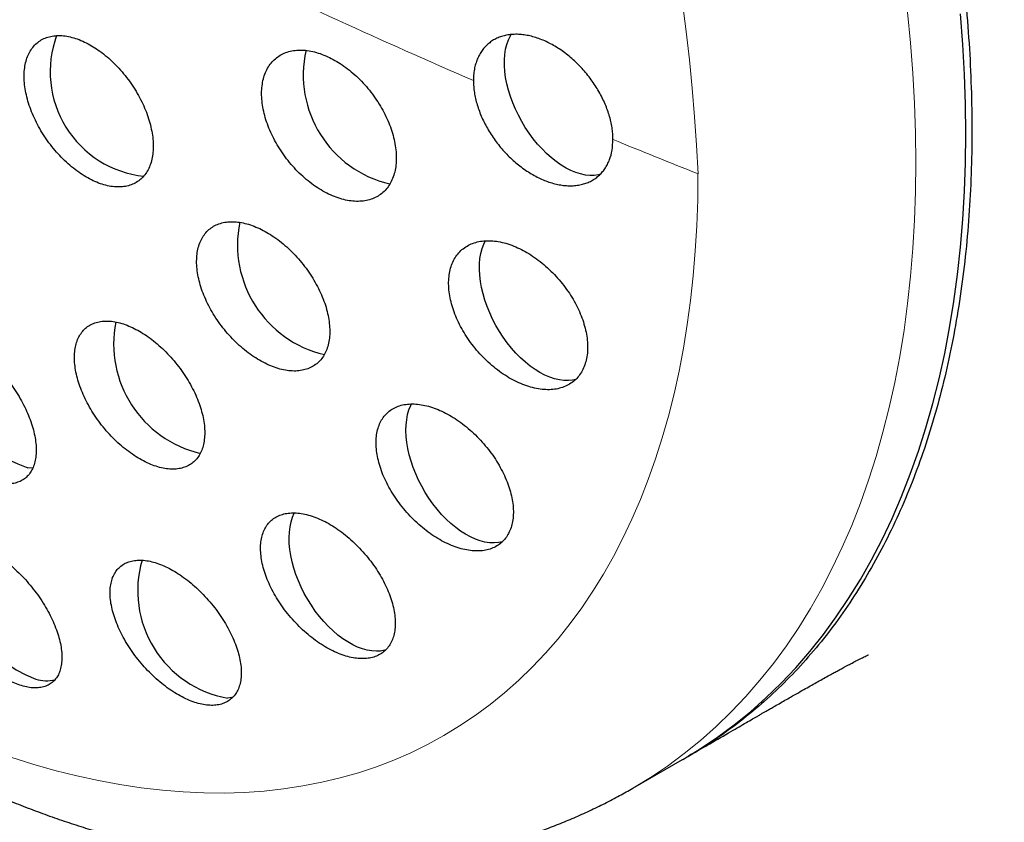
# Model space of a CAD drawing. Header units: millimetres. Extents: x 8 to 811, y 12 to 917.
# Tile 23 of 74: x 754 to 766, y 316 to 325. Entities that reach past the tile are written whole.
import ezdxf

# ---------------------------------------------------------------- set-up
doc = ezdxf.new("R2010")
doc.units = ezdxf.units.MM

msp = doc.modelspace()

# ---------------------------------------------------------------- linework, layer by layer
at = {"color": 7, "linetype": 'Continuous', "lineweight": 30}
for p, q in [((762.272, 316.648), (762.321, 316.677)), ((761.617, 316.27), (762.201, 316.607))]:
    msp.add_line(p, q, dxfattribs=at)
at = {"color": 252, "linetype": 'Continuous', "lineweight": 0, "flags": 128}
for points in [[(764.834, 325.357), (764.869, 324.997), (764.896, 324.641), (764.916, 324.288), (764.927, 323.94), (764.931, 323.596), (764.927, 323.256), (764.916, 322.921), (764.896, 322.591), (764.869, 322.266), (764.834, 321.946), (764.792, 321.632), (764.742, 321.324), (764.684, 321.022), (764.619, 320.726), (764.546, 320.437), (764.465, 320.154), (764.377, 319.878), (764.282, 319.609), (764.18, 319.348), (764.07, 319.093), (763.953, 318.847), (763.829, 318.608), (763.698, 318.376), (763.56, 318.153), (763.415, 317.938), (763.264, 317.732), (763.106, 317.534), (762.941, 317.345), (762.77, 317.164), (762.593, 316.992), (762.41, 316.829), (762.22, 316.676), (762.025, 316.531), (761.824, 316.396), (761.617, 316.271), (761.617, 316.27)], [(762.381, 323.462), (762.378, 323.157), (762.367, 322.856), (762.35, 322.56), (762.326, 322.268), (762.294, 321.981), (762.256, 321.7), (762.211, 321.423), (762.159, 321.152), (762.101, 320.886), (762.035, 320.627), (761.963, 320.373), (761.884, 320.125), (761.799, 319.884), (761.707, 319.649), (761.608, 319.421), (761.503, 319.199), (761.392, 318.985), (761.274, 318.777), (761.151, 318.577), (761.021, 318.384), (760.885, 318.199), (760.743, 318.021), (760.595, 317.851), (760.442, 317.689), (760.283, 317.535), (760.118, 317.389), (759.948, 317.251), (759.773, 317.121), (759.592, 317), (759.407, 316.887), (759.217, 316.783), (759.021, 316.687), (758.821, 316.6), (758.617, 316.522), (758.408, 316.452), (758.195, 316.391), (757.978, 316.34), (757.757, 316.297), (757.532, 316.263), (757.304, 316.238), (757.072, 316.221), (756.837, 316.214), (756.598, 316.216), (756.357, 316.227), (756.113, 316.247), (755.866, 316.276), (755.616, 316.313), (755.364, 316.36), (755.111, 316.416), (754.855, 316.48), (754.597, 316.553), (754.338, 316.635)]]:
    msp.add_lwpolyline(points, dxfattribs=at)
at = {"color": 7, "linetype": 'Continuous', "lineweight": 30, "flags": 128}
for points in [[(762.201, 316.607), (762.202, 316.608), (762.408, 316.733), (762.609, 316.869), (762.805, 317.013), (762.994, 317.167), (763.177, 317.329), (763.355, 317.501), (763.526, 317.682), (763.69, 317.871), (763.848, 318.069), (764, 318.276), (764.144, 318.491), (764.282, 318.714), (764.413, 318.945), (764.537, 319.184), (764.654, 319.43), (764.764, 319.685), (764.866, 319.946), (764.962, 320.215), (765.049, 320.491), (765.13, 320.774), (765.203, 321.064), (765.268, 321.359), (765.326, 321.661), (765.376, 321.97), (765.419, 322.284), (765.453, 322.603), (765.48, 322.928), (765.5, 323.258), (765.511, 323.593), (765.515, 323.933), (765.511, 324.277), (765.5, 324.626), (765.48, 324.978), (765.453, 325.334)], [(761.235, 323.454), (761.217, 323.451), (761.168, 323.444), (761.117, 323.444), (761.063, 323.449), (761.008, 323.461), (760.952, 323.479), (760.895, 323.502), (760.837, 323.531), (760.78, 323.566), (760.722, 323.606), (760.665, 323.651), (760.61, 323.7), (760.556, 323.754), (760.503, 323.812), (760.453, 323.874), (760.405, 323.939), (760.36, 324.006), (760.318, 324.076), (760.279, 324.148), (760.244, 324.221), (760.213, 324.295), (760.186, 324.369), (760.163, 324.444), (760.144, 324.518), (760.13, 324.59), (760.121, 324.661), (760.116, 324.73), (760.116, 324.797), (760.121, 324.861), (760.13, 324.921), (760.144, 324.978), (760.163, 325.03), (760.186, 325.078), (760.196, 325.096)], [(760.949, 321.055), (760.914, 321.047), (760.864, 321.042), (760.812, 321.043), (760.759, 321.05), (760.703, 321.063), (760.647, 321.082), (760.59, 321.106), (760.532, 321.137), (760.474, 321.172), (760.417, 321.213), (760.361, 321.259), (760.305, 321.31), (760.251, 321.365), (760.199, 321.423), (760.149, 321.486), (760.102, 321.551), (760.058, 321.619), (760.016, 321.689), (759.978, 321.761), (759.944, 321.835), (759.914, 321.909), (759.887, 321.983), (759.866, 322.058), (759.848, 322.131), (759.835, 322.204), (759.827, 322.275), (759.823, 322.343), (759.824, 322.409), (759.829, 322.472), (759.84, 322.532), (759.855, 322.587), (759.874, 322.639), (759.895, 322.682)], [(760.096, 319.157), (760.092, 319.156), (760.045, 319.146), (759.994, 319.142), (759.942, 319.144), (759.888, 319.153), (759.832, 319.167), (759.776, 319.187), (759.718, 319.213), (759.661, 319.244), (759.603, 319.281), (759.546, 319.323), (759.49, 319.37), (759.435, 319.421), (759.381, 319.477), (759.329, 319.537), (759.28, 319.6), (759.233, 319.666), (759.189, 319.734), (759.149, 319.805), (759.112, 319.877), (759.078, 319.951), (759.049, 320.025), (759.023, 320.1), (759.002, 320.174), (758.986, 320.247), (758.974, 320.319), (758.966, 320.39), (758.963, 320.458), (758.965, 320.523), (758.972, 320.585), (758.983, 320.644), (758.999, 320.699), (759.019, 320.75), (759.029, 320.77)], [(754.597, 320.016), (754.592, 320.016), (754.538, 320.022)], [(758.725, 317.888), (758.716, 317.886), (758.667, 317.877), (758.617, 317.874), (758.564, 317.878), (758.51, 317.887), (758.454, 317.902), (758.397, 317.924), (758.34, 317.951), (758.282, 317.983), (758.224, 318.021), (758.167, 318.064), (758.111, 318.112), (758.056, 318.165), (758.003, 318.221), (757.952, 318.281), (757.903, 318.345), (757.857, 318.412), (757.814, 318.481), (757.774, 318.552), (757.738, 318.625), (757.705, 318.698), (757.676, 318.773), (757.652, 318.847), (757.632, 318.921), (757.616, 318.994), (757.605, 319.066), (757.598, 319.136), (757.597, 319.204), (757.599, 319.268), (757.607, 319.33), (757.619, 319.388), (757.636, 319.442), (757.657, 319.492), (757.659, 319.495)], [(756.941, 317.337), (756.925, 317.333), (756.876, 317.326)]]:
    msp.add_lwpolyline(points, dxfattribs=at)
at = {"color": 252, "linetype": 'Continuous', "lineweight": 0}
for centre, radius, start, end in [((740.344, 322.464), 22.06, 2.5916, 57.4084), ((794.868, 405.516), 88.248, 244.29892, 246.55254), ((797.524, 411.705), 94.983, 247.63771, 248.28538)]:
    msp.add_arc(centre, radius, start, end, dxfattribs=at)
at = {"color": 7, "linetype": 'Continuous', "lineweight": 30}
for centre, radius, start, end in [((756.031, 324.657), 1.231, 159.8287, 263.6063), ((759.073, 324.621), 1.311, 167.2908, 256.9068), ((758.313, 322.632), 1.321, 168.5027, 256.7105), ((756.861, 321.473), 1.318, 168.831, 256.7361), ((754.967, 321.321), 1.368, 170.3888, 251.7592), ((755.108, 318.81), 1.35, 165.6409, 249.2857), ((757.102, 318.583), 1.278, 163.7457, 259.792), ((754.759, 317.985), 0.456, 253.6536, 282.4336)]:
    msp.add_arc(centre, radius, start, end, dxfattribs=at)
for points, knots in [([(779.399, 319.686), (779.399, 319.724), (779.399, 319.794), (779.399, 319.892), (779.399, 319.976), (779.398, 320.047), (779.398, 320.105), (779.397, 320.15), (779.397, 320.187), (779.397, 320.235), (779.396, 320.301), (779.395, 320.387), (779.393, 320.49), (779.391, 320.605), (779.389, 320.733), (779.386, 320.866), (779.383, 321.007), (779.379, 321.156), (779.374, 321.305), (779.37, 321.448), (779.365, 321.575), (779.361, 321.683), (779.357, 321.774), (779.354, 321.859), (779.349, 321.956), (779.344, 322.07), (779.337, 322.203), (779.33, 322.34), (779.323, 322.475), (779.315, 322.603), (779.308, 322.721), (779.3, 322.836), (779.293, 322.955), (779.284, 323.077), (779.275, 323.199), (779.266, 323.317), (779.257, 323.43), (779.249, 323.534), (779.241, 323.631), (779.233, 323.726), (779.224, 323.827), (779.214, 323.934), (779.204, 324.039), (779.194, 324.137), (779.185, 324.233), (779.175, 324.333), (779.162, 324.45), (779.149, 324.577), (779.135, 324.703), (779.122, 324.816), (779.109, 324.921), (779.097, 325.022), (779.086, 325.114), (779.075, 325.203), (779.063, 325.295), (779.05, 325.393), (779.037, 325.491), (779.023, 325.588), (779.01, 325.687), (778.997, 325.776), (778.986, 325.851), (778.976, 325.92), (778.965, 325.995), (778.953, 326.071), (778.942, 326.142), (778.931, 326.212), (778.914, 326.32), (778.891, 326.464), (778.86, 326.643), (778.83, 326.817), (778.799, 326.99), (778.774, 327.125), (778.755, 327.224), (778.743, 327.287), (778.732, 327.347), (778.72, 327.406), (778.708, 327.467), (778.695, 327.535), (778.681, 327.604), (778.668, 327.669), (778.655, 327.727), (778.643, 327.787), (778.63, 327.849), (778.617, 327.908), (778.607, 327.957), (778.598, 327.996), (778.591, 328.031), (778.582, 328.07), (778.571, 328.12), (778.559, 328.175), (778.546, 328.233), (778.534, 328.289), (778.52, 328.346), (778.507, 328.406), (778.492, 328.47), (778.476, 328.538), (778.46, 328.603), (778.446, 328.664), (778.433, 328.717), (778.419, 328.773), (778.403, 328.837), (778.387, 328.904), (778.371, 328.966), (778.357, 329.024), (778.34, 329.088), (778.323, 329.154), (778.307, 329.217), (778.292, 329.273), (778.278, 329.326), (778.264, 329.38), (778.249, 329.436), (778.233, 329.493), (778.218, 329.548), (778.203, 329.603), (778.187, 329.661), (778.17, 329.722), (778.152, 329.786), (778.135, 329.844), (778.12, 329.895), (778.108, 329.939), (778.096, 329.98), (778.082, 330.026), (778.067, 330.08), (778.048, 330.141), (778.03, 330.201), (778.015, 330.253), (778, 330.3), (777.985, 330.351), (777.968, 330.407), (777.951, 330.46), (777.937, 330.505), (777.922, 330.553), (777.903, 330.615), (777.877, 330.695), (777.848, 330.783), (777.821, 330.868), (777.796, 330.943), (777.776, 331.002), (777.758, 331.055), (777.741, 331.108), (777.722, 331.164), (777.704, 331.215), (777.69, 331.256), (777.678, 331.29), (777.667, 331.323), (777.655, 331.358), (777.64, 331.399), (777.623, 331.449), (777.603, 331.505), (777.584, 331.558), (777.568, 331.604), (777.553, 331.643), (777.539, 331.682), (777.521, 331.733), (777.497, 331.798), (777.47, 331.87), (777.446, 331.935), (777.426, 331.989), (777.405, 332.044), (777.381, 332.108), (777.354, 332.178), (777.327, 332.247), (777.304, 332.306), (777.283, 332.359), (777.261, 332.414), (777.238, 332.473), (777.212, 332.538), (777.183, 332.609), (777.155, 332.677), (777.129, 332.741), (777.105, 332.799), (777.079, 332.863), (777.048, 332.937), (777.014, 333.016), (776.982, 333.092), (776.953, 333.16), (776.926, 333.223), (776.897, 333.287), (776.866, 333.359), (776.832, 333.436), (776.798, 333.512), (776.767, 333.581), (776.738, 333.644), (776.709, 333.708), (776.676, 333.781), (776.635, 333.868), (776.591, 333.963), (776.546, 334.058), (776.504, 334.145), (776.466, 334.224), (776.43, 334.298), (776.392, 334.377), (776.347, 334.467), (776.298, 334.565), (776.25, 334.662), (776.205, 334.749), (776.166, 334.827), (776.127, 334.9), (776.089, 334.974), (776.047, 335.054), (776, 335.143), (775.948, 335.241), (775.896, 335.337), (775.848, 335.424), (775.804, 335.505), (775.762, 335.582), (775.717, 335.662), (775.668, 335.749), (775.611, 335.848), (775.549, 335.957), (775.483, 336.07), (775.422, 336.175), (775.367, 336.268), (775.316, 336.353), (775.265, 336.437), (775.215, 336.52), (775.162, 336.606), (775.041, 336.802), (774.86, 337.086), (774.612, 337.462), (774.359, 337.831), (774.097, 338.199), (773.83, 338.56), (773.562, 338.91), (773.275, 339.271), (773.012, 339.59), (772.79, 339.851), (772.614, 340.052), (772.441, 340.246), (772.264, 340.441), (772.083, 340.635), (771.913, 340.814), (771.753, 340.978), (771.607, 341.126), (771.461, 341.272), (771.31, 341.419), (771.153, 341.57), (770.94, 341.77), (770.673, 342.016), (770.348, 342.302), (770.018, 342.583), (769.69, 342.851), (769.386, 343.09), (769.106, 343.303), (768.845, 343.495), (768.581, 343.684), (768.317, 343.867), (768.076, 344.029), (767.852, 344.175), (767.646, 344.306), (767.432, 344.439), (767.217, 344.569), (767.007, 344.693), (766.803, 344.809), (766.625, 344.908), (766.468, 344.995), (766.33, 345.069), (766.192, 345.141), (766.056, 345.212), (765.915, 345.283), (765.766, 345.357), (765.609, 345.434), (765.425, 345.522), (765.225, 345.615), (765.01, 345.711), (764.804, 345.801), (764.6, 345.888), (764.421, 345.961), (764.267, 346.022), (764.135, 346.074), (763.997, 346.127), (763.862, 346.177), (763.735, 346.224), (763.616, 346.267), (763.5, 346.308), (763.385, 346.348), (763.27, 346.387), (763.15, 346.426), (763.021, 346.468), (762.881, 346.513), (762.741, 346.556), (762.607, 346.596), (762.477, 346.634), (762.349, 346.671), (762.219, 346.707), (762.082, 346.744), (761.938, 346.782), (761.792, 346.819), (761.659, 346.851), (761.536, 346.881), (761.42, 346.908), (761.303, 346.934), (761.175, 346.962), (761.039, 346.991), (760.904, 347.019), (760.783, 347.042), (760.673, 347.063), (760.567, 347.083), (760.454, 347.103), (760.337, 347.123), (760.217, 347.143), (760.107, 347.161), (760.007, 347.176), (759.914, 347.19), (759.824, 347.203), (759.726, 347.217), (759.613, 347.232), (759.491, 347.248), (759.373, 347.262), (759.267, 347.274), (759.167, 347.285), (759.068, 347.295), (758.965, 347.306), (758.861, 347.315), (758.759, 347.324), (758.667, 347.332), (758.583, 347.339), (758.501, 347.345), (758.415, 347.351), (758.32, 347.357), (758.224, 347.363), (758.131, 347.368), (758.047, 347.372), (757.972, 347.376), (757.901, 347.379), (757.827, 347.382), (757.748, 347.384), (757.662, 347.387), (757.579, 347.389), (757.504, 347.391), (757.439, 347.392), (757.376, 347.393), (757.308, 347.394), (757.228, 347.395), (757.139, 347.395), (757.047, 347.395), (756.96, 347.395), (756.883, 347.394), (756.809, 347.393), (756.729, 347.392), (756.638, 347.39), (756.542, 347.387), (756.456, 347.385), (756.386, 347.382), (756.328, 347.38), (756.27, 347.378), (756.206, 347.375), (756.134, 347.371), (756.056, 347.367), (755.982, 347.363), (755.915, 347.359), (755.855, 347.356), (755.798, 347.352), (755.738, 347.348), (755.663, 347.343), (755.577, 347.336), (755.49, 347.329), (755.414, 347.323), (755.347, 347.317), (755.281, 347.311), (755.207, 347.304), (755.124, 347.296), (755.04, 347.287), (754.967, 347.279), (754.904, 347.273), (754.843, 347.266), (754.776, 347.258), (754.704, 347.249), (754.629, 347.24), (754.558, 347.231), (754.495, 347.223), (754.441, 347.216), (754.39, 347.209), (754.334, 347.201), (754.268, 347.192), (754.199, 347.181), (754.134, 347.172), (754.08, 347.164), (754.032, 347.156), (753.98, 347.148), (753.919, 347.138), (753.85, 347.127), (753.78, 347.115), (753.709, 347.103), (753.641, 347.091), (753.568, 347.079), (753.491, 347.065), (753.406, 347.049), (753.326, 347.034), (753.26, 347.021), (753.204, 347.01), (753.149, 346.999), (753.087, 346.986), (753.019, 346.972), (752.95, 346.958), (752.887, 346.945), (752.83, 346.932), (752.776, 346.92), (752.717, 346.907), (752.651, 346.893), (752.583, 346.877), (752.519, 346.862), (752.426, 346.841), (752.296, 346.809), (752.142, 346.771), (751.982, 346.73), (751.816, 346.686), (751.642, 346.638), (751.503, 346.599), (751.407, 346.571), (751.343, 346.553), (751.287, 346.536), (751.24, 346.522), (751.196, 346.509), (751.15, 346.495), (751.093, 346.478), (751.03, 346.458), (750.969, 346.439), (750.919, 346.423), (750.876, 346.409), (750.832, 346.396), (750.784, 346.38), (750.732, 346.363), (750.674, 346.344), (750.615, 346.324), (750.556, 346.305), (750.497, 346.285), (750.429, 346.262), (750.358, 346.237), (750.293, 346.215), (750.237, 346.195), (750.181, 346.175), (750.115, 346.152), (750.042, 346.125), (749.971, 346.099), (749.911, 346.077), (749.858, 346.058), (749.805, 346.038), (749.748, 346.016), (749.696, 345.996), (749.651, 345.979), (749.61, 345.963), (749.563, 345.945), (749.505, 345.923), (749.435, 345.895), (749.365, 345.867), (749.288, 345.836), (749.195, 345.798), (749.094, 345.757), (748.995, 345.716), (748.894, 345.673), (748.776, 345.622), (748.661, 345.572), (748.555, 345.526), (748.453, 345.48), (748.349, 345.433), (748.241, 345.383), (748.135, 345.334), (748.03, 345.284), (747.921, 345.232), (747.83, 345.188), (747.749, 345.149), (747.683, 345.116), (747.612, 345.081), (747.542, 345.046), (747.479, 345.014), (747.42, 344.985), (747.358, 344.953), (747.288, 344.916), (747.213, 344.878), (747.144, 344.842), (747.092, 344.814), (747.048, 344.791), (747.001, 344.766), (746.949, 344.738), (746.898, 344.711), (746.855, 344.687), (746.814, 344.665), (746.77, 344.641), (746.714, 344.61), (746.651, 344.576), (746.585, 344.539), (746.529, 344.507), (746.477, 344.478), (746.422, 344.447), (746.353, 344.407), (746.301, 344.378), (746.273, 344.362)], [0, 0, 0, 0, 0.002356, 0.004426, 0.006212, 0.007714, 0.008932, 0.009866, 0.010571, 0.011288, 0.012933, 0.014769, 0.016771, 0.019469, 0.022145, 0.024921, 0.027961, 0.031239, 0.034462, 0.037542, 0.040479, 0.04262, 0.044566, 0.04633, 0.048173, 0.050841, 0.053723, 0.056771, 0.059763, 0.062567, 0.065107, 0.06752, 0.070078, 0.072882, 0.075568, 0.078118, 0.080589, 0.082991, 0.084995, 0.087006, 0.089235, 0.091696, 0.094079, 0.096188, 0.098201, 0.10042, 0.10285, 0.105982, 0.108857, 0.111258, 0.11352, 0.115814, 0.118018, 0.119692, 0.121739, 0.12415, 0.126282, 0.128316, 0.130673, 0.132905, 0.134277, 0.135744, 0.13752, 0.139299, 0.140867, 0.142305, 0.14396, 0.148131, 0.15204, 0.156015, 0.159861, 0.1637, 0.165136, 0.166571, 0.167937, 0.169215, 0.170533, 0.172099, 0.173767, 0.175242, 0.176443, 0.177745, 0.179285, 0.180625, 0.181749, 0.182606, 0.183263, 0.184117, 0.185239, 0.186582, 0.187833, 0.189193, 0.190372, 0.191709, 0.193238, 0.194727, 0.196274, 0.19766, 0.198828, 0.199901, 0.201428, 0.203159, 0.204394, 0.205639, 0.207059, 0.208701, 0.210137, 0.211339, 0.212478, 0.213703, 0.214971, 0.216285, 0.217521, 0.218741, 0.219987, 0.22145, 0.222857, 0.22425, 0.225402, 0.226317, 0.227199, 0.228156, 0.229408, 0.230847, 0.232318, 0.233453, 0.234338, 0.235491, 0.236885, 0.238118, 0.23907, 0.239878, 0.241394, 0.243213, 0.245316, 0.247296, 0.248941, 0.250369, 0.251288, 0.252494, 0.253898, 0.255079, 0.255946, 0.256665, 0.257388, 0.258118, 0.259014, 0.260158, 0.261504, 0.262774, 0.263732, 0.264571, 0.265424, 0.266375, 0.267974, 0.269805, 0.271213, 0.272331, 0.273457, 0.274867, 0.276628, 0.278196, 0.279468, 0.280623, 0.281759, 0.283094, 0.284599, 0.286183, 0.287847, 0.289191, 0.290438, 0.291784, 0.293487, 0.295374, 0.297092, 0.298588, 0.29993, 0.301296, 0.302946, 0.304708, 0.306459, 0.308052, 0.309383, 0.310662, 0.312355, 0.314246, 0.3165, 0.318712, 0.320654, 0.322328, 0.323985, 0.325638, 0.327651, 0.330003, 0.332264, 0.334169, 0.335867, 0.337511, 0.339148, 0.340816, 0.342936, 0.34523, 0.347437, 0.349441, 0.351199, 0.352943, 0.354676, 0.356681, 0.358882, 0.361482, 0.364155, 0.366649, 0.368699, 0.370585, 0.372532, 0.374454, 0.376375, 0.378473, 0.388106, 0.396278, 0.404892, 0.414367, 0.422679, 0.43099, 0.439937, 0.449329, 0.454755, 0.459637, 0.464619, 0.469658, 0.474705, 0.479759, 0.483735, 0.487714, 0.49156, 0.49549, 0.49968, 0.503882, 0.512041, 0.520193, 0.528344, 0.536424, 0.544019, 0.550093, 0.556158, 0.56221, 0.568249, 0.574159, 0.578493, 0.58316, 0.587852, 0.592559, 0.597214, 0.601467, 0.605661, 0.608572, 0.611479, 0.614384, 0.617234, 0.620048, 0.623174, 0.626465, 0.629769, 0.634512, 0.638744, 0.642857, 0.647, 0.651081, 0.653548, 0.656222, 0.658977, 0.661703, 0.664221, 0.666499, 0.668749, 0.671031, 0.673258, 0.675457, 0.678032, 0.68083, 0.683574, 0.686152, 0.688618, 0.691082, 0.693525, 0.69606, 0.698989, 0.701785, 0.704385, 0.706618, 0.708807, 0.710962, 0.713278, 0.716095, 0.718666, 0.72093, 0.722912, 0.72489, 0.726895, 0.729287, 0.731495, 0.733618, 0.735483, 0.737142, 0.738818, 0.740523, 0.742629, 0.745123, 0.74735, 0.749253, 0.75104, 0.752936, 0.754748, 0.756788, 0.75873, 0.760434, 0.761917, 0.763383, 0.765006, 0.766711, 0.76862, 0.770366, 0.77189, 0.773243, 0.774569, 0.775836, 0.777325, 0.77895, 0.780603, 0.781956, 0.783099, 0.784209, 0.785475, 0.786876, 0.788623, 0.790423, 0.791985, 0.793415, 0.794721, 0.796092, 0.797857, 0.799739, 0.801457, 0.802616, 0.803644, 0.804662, 0.805804, 0.807213, 0.808692, 0.810097, 0.811356, 0.812424, 0.813435, 0.814476, 0.815786, 0.817607, 0.819235, 0.820635, 0.821842, 0.822993, 0.824297, 0.825958, 0.827655, 0.828945, 0.830065, 0.831165, 0.83237, 0.833764, 0.835192, 0.836582, 0.837735, 0.838726, 0.839611, 0.840595, 0.841843, 0.843295, 0.84452, 0.845463, 0.84632, 0.847246, 0.848354, 0.849739, 0.85112, 0.852351, 0.853722, 0.854947, 0.856423, 0.85809, 0.859772, 0.860921, 0.861873, 0.8629, 0.864074, 0.865368, 0.866762, 0.86799, 0.868964, 0.869961, 0.871088, 0.872334, 0.873717, 0.874978, 0.875966, 0.878994, 0.882433, 0.884805, 0.888155, 0.891997, 0.894865, 0.896175, 0.897505, 0.898576, 0.899442, 0.900268, 0.90109, 0.902157, 0.903537, 0.904754, 0.905707, 0.906459, 0.907295, 0.908248, 0.909268, 0.91032, 0.911649, 0.912754, 0.913757, 0.915134, 0.916724, 0.917965, 0.918924, 0.920023, 0.921265, 0.922809, 0.924354, 0.925499, 0.926364, 0.927458, 0.928675, 0.929719, 0.930571, 0.931357, 0.932159, 0.933344, 0.934815, 0.936368, 0.937504, 0.939473, 0.941931, 0.943558, 0.945449, 0.94803, 0.95068, 0.952409, 0.954469, 0.956904, 0.958764, 0.961085, 0.963378, 0.965224, 0.967804, 0.968987, 0.970223, 0.971895, 0.973386, 0.974599, 0.975806, 0.977028, 0.978498, 0.980207, 0.981704, 0.982788, 0.983501, 0.984486, 0.985709, 0.986807, 0.987688, 0.988468, 0.989396, 0.990474, 0.992016, 0.993351, 0.994705, 0.995564, 0.996704, 0.998183, 1, 1, 1, 1]), ([(765.191, 327.622), (765.228, 327.438), (765.301, 327.069), (765.39, 326.523), (765.464, 325.984), (765.52, 325.451), (765.56, 324.925), (765.583, 324.407), (765.589, 323.897), (765.578, 323.399), (765.55, 322.911), (765.506, 322.435), (765.444, 321.971), (765.366, 321.518), (765.271, 321.079), (765.16, 320.655), (765.033, 320.246), (764.889, 319.852), (764.73, 319.474), (764.555, 319.111), (764.364, 318.766), (764.159, 318.438), (763.939, 318.129), (763.705, 317.839), (763.456, 317.567), (763.193, 317.315), (762.917, 317.081), (762.627, 316.869), (762.412, 316.726), (762.289, 316.659), (762.271, 316.649)], [0, 0, 0, 0, 0.036896, 0.073679, 0.110405, 0.147129, 0.183907, 0.220794, 0.257694, 0.29448, 0.331207, 0.36793, 0.404705, 0.441587, 0.478487, 0.515273, 0.552, 0.588723, 0.625499, 0.66238, 0.69928, 0.736066, 0.772793, 0.809517, 0.846292, 0.883174, 0.920074, 0.95686, 0.993587, 1, 1, 1, 1]), ([(744.885, 325.086), (744.938, 324.994), (745.013, 324.866), (745.125, 324.678), (745.221, 324.519), (745.338, 324.329), (745.463, 324.132), (745.595, 323.926), (745.734, 323.714), (745.878, 323.499), (746.027, 323.281), (746.18, 323.062), (746.338, 322.842), (746.499, 322.621), (746.664, 322.401), (746.832, 322.182), (747.003, 321.964), (747.176, 321.747), (747.353, 321.531), (747.533, 321.318), (747.715, 321.106), (747.899, 320.897), (748.086, 320.689), (748.275, 320.485), (748.467, 320.282), (748.66, 320.083), (748.856, 319.886), (749.053, 319.693), (749.253, 319.502), (749.454, 319.315), (749.657, 319.131), (749.861, 318.95), (750.068, 318.773), (750.276, 318.599), (750.485, 318.429), (750.696, 318.262), (750.908, 318.1), (751.121, 317.941), (751.336, 317.786), (751.552, 317.636), (751.769, 317.489), (751.986, 317.347), (752.205, 317.209), (752.425, 317.076), (752.645, 316.946), (752.867, 316.822), (753.089, 316.702), (753.311, 316.586), (753.534, 316.476), (753.757, 316.37), (753.981, 316.269), (754.205, 316.173), (754.429, 316.082), (754.653, 315.996), (754.878, 315.915), (755.102, 315.84), (755.325, 315.769), (755.549, 315.704), (755.772, 315.644), (755.995, 315.59), (756.217, 315.541), (756.438, 315.497), (756.658, 315.459), (756.878, 315.426), (757.096, 315.399), (757.313, 315.378), (757.529, 315.362), (757.744, 315.351), (757.957, 315.346), (758.169, 315.347), (758.379, 315.353), (758.588, 315.364), (758.794, 315.381), (758.999, 315.404), (759.202, 315.431), (759.403, 315.465), (759.602, 315.504), (759.799, 315.548), (759.993, 315.597), (760.186, 315.652), (760.376, 315.712), (760.564, 315.778), (760.749, 315.849), (760.932, 315.925), (761.112, 316.006), (761.29, 316.092), (761.458, 316.18), (761.566, 316.242), (761.617, 316.27)], [0, 0, 0, 0, 0.0129945, 0.0182074, 0.0268702, 0.0358615, 0.0455064, 0.0555747, 0.065974, 0.0766305, 0.0874918, 0.0985192, 0.1096836, 0.1209625, 0.1323385, 0.1437979, 0.1553295, 0.1669244, 0.1785751, 0.1902757, 0.202021, 0.2138068, 0.2256293, 0.2374856, 0.249373, 0.2612891, 0.2732321, 0.2852001, 0.2971917, 0.3092055, 0.3212403, 0.333295, 0.3453686, 0.3574601, 0.3695688, 0.3816938, 0.3938344, 0.4059896, 0.4181587, 0.4303409, 0.4425354, 0.4547413, 0.4669576, 0.4791833, 0.4914173, 0.5036585, 0.5159055, 0.5281564, 0.5404097, 0.5526637, 0.5649165, 0.5771663, 0.5894108, 0.6016478, 0.613875, 0.62609, 0.6382901, 0.6504728, 0.6626354, 0.6747753, 0.6868899, 0.6989765, 0.7110329, 0.7230567, 0.7350458, 0.7469983, 0.7589128, 0.770788, 0.7826228, 0.7944168, 0.8061699, 0.8178821, 0.8295542, 0.8411871, 0.8527822, 0.8643414, 0.8758668, 0.8873608, 0.8988264, 0.9102666, 0.9216849, 0.9330849, 0.9444705, 0.9558458, 0.967215, 0.9785824, 0.9899527, 1, 1, 1, 1]), ([(755.223, 324.996), (755.195, 325.009), (755.138, 325.036), (755.055, 325.062), (754.974, 325.079), (754.897, 325.084), (754.824, 325.077), (754.757, 325.06), (754.695, 325.032), (754.641, 324.993), (754.595, 324.944), (754.557, 324.886), (754.527, 324.819), (754.507, 324.744), (754.496, 324.663), (754.494, 324.575), (754.502, 324.483), (754.52, 324.387), (754.546, 324.289), (754.582, 324.189), (754.626, 324.09), (754.677, 323.992), (754.736, 323.896), (754.802, 323.804), (754.873, 323.717), (754.949, 323.636), (755.03, 323.562), (755.112, 323.496), (755.197, 323.438), (755.282, 323.391), (755.367, 323.353), (755.451, 323.327), (755.532, 323.311), (755.609, 323.307), (755.682, 323.314), (755.749, 323.332), (755.809, 323.361), (755.863, 323.4), (755.909, 323.45), (755.947, 323.509), (755.976, 323.576), (755.995, 323.651), (756.006, 323.733), (756.007, 323.821), (755.998, 323.914), (755.98, 324.01), (755.953, 324.108), (755.917, 324.208), (755.872, 324.307), (755.82, 324.405), (755.761, 324.501), (755.695, 324.592), (755.623, 324.679), (755.546, 324.76), (755.466, 324.834), (755.385, 324.898), (755.303, 324.953), (755.25, 324.982), (755.223, 324.996)], [0, 0, 0, 0, 0.017879, 0.035815, 0.053694, 0.071576, 0.089514, 0.107395, 0.125238, 0.143139, 0.160982, 0.178789, 0.196652, 0.214459, 0.232261, 0.250119, 0.267921, 0.285751, 0.303638, 0.321469, 0.339349, 0.357286, 0.375167, 0.393096, 0.411083, 0.429013, 0.44697, 0.464984, 0.482941, 0.500891, 0.518899, 0.536849, 0.554761, 0.57273, 0.590642, 0.608501, 0.626417, 0.644276, 0.662091, 0.679963, 0.697778, 0.715578, 0.733433, 0.751233, 0.769051, 0.786926, 0.804744, 0.822608, 0.840529, 0.858392, 0.876308, 0.894281, 0.912197, 0.930149, 0.948159, 0.966111, 0.983055, 1, 1, 1, 1]), ([(761.386, 323.865), (761.385, 323.887), (761.384, 323.933), (761.376, 324.004), (761.362, 324.077), (761.342, 324.151), (761.317, 324.225), (761.287, 324.298), (761.252, 324.372), (761.212, 324.444), (761.167, 324.514), (761.119, 324.582), (761.067, 324.649), (761.01, 324.712), (760.951, 324.771), (760.89, 324.827), (760.825, 324.878), (760.758, 324.925), (760.691, 324.967), (760.622, 325.003), (760.553, 325.034), (760.483, 325.059), (760.414, 325.078), (760.347, 325.09), (760.28, 325.097), (760.216, 325.096), (760.154, 325.089), (760.096, 325.076), (760.041, 325.057), (759.989, 325.031), (759.943, 324.999), (759.901, 324.962), (759.863, 324.919), (759.83, 324.871), (759.804, 324.819), (759.782, 324.763), (759.767, 324.703), (759.755, 324.633), (759.754, 324.583), (759.753, 324.555)], [0, 0, 0, 0, 0.026074, 0.052148, 0.078983, 0.105819, 0.131892, 0.157965, 0.184788, 0.211611, 0.237824, 0.264038, 0.290997, 0.317956, 0.344464, 0.370971, 0.398233, 0.425495, 0.45228, 0.479065, 0.506619, 0.534173, 0.561097, 0.58802, 0.615728, 0.643437, 0.670295, 0.697154, 0.724806, 0.752458, 0.779076, 0.805693, 0.833101, 0.86051, 0.88682, 0.91313, 0.940218, 0.967306, 1, 1, 1, 1]), ([(758.048, 324.834), (758.019, 324.847), (757.96, 324.872), (757.872, 324.896), (757.787, 324.911), (757.705, 324.913), (757.628, 324.904), (757.556, 324.884), (757.491, 324.853), (757.434, 324.812), (757.384, 324.761), (757.343, 324.7), (757.311, 324.631), (757.289, 324.555), (757.276, 324.472), (757.273, 324.383), (757.28, 324.29), (757.297, 324.194), (757.324, 324.096), (757.359, 323.997), (757.403, 323.899), (757.456, 323.802), (757.516, 323.707), (757.583, 323.616), (757.657, 323.531), (757.735, 323.451), (757.818, 323.379), (757.904, 323.315), (757.992, 323.26), (758.081, 323.214), (758.17, 323.179), (758.258, 323.154), (758.343, 323.141), (758.425, 323.139), (758.502, 323.149), (758.573, 323.17), (758.638, 323.201), (758.695, 323.243), (758.744, 323.295), (758.785, 323.356), (758.816, 323.426), (758.838, 323.503), (758.85, 323.586), (758.852, 323.675), (758.844, 323.768), (758.827, 323.864), (758.8, 323.962), (758.764, 324.061), (758.719, 324.16), (758.666, 324.257), (758.605, 324.351), (758.537, 324.441), (758.464, 324.527), (758.385, 324.606), (758.302, 324.677), (758.217, 324.74), (758.132, 324.793), (758.076, 324.821), (758.048, 324.834)], [0, 0, 0, 0, 0.01799, 0.036037, 0.054027, 0.072021, 0.090072, 0.108065, 0.125985, 0.143962, 0.16188, 0.179683, 0.197543, 0.215345, 0.233066, 0.250843, 0.268563, 0.28627, 0.304034, 0.321742, 0.339511, 0.357336, 0.375106, 0.392984, 0.410919, 0.428797, 0.446786, 0.464832, 0.48282, 0.500872, 0.518982, 0.537033, 0.555072, 0.57317, 0.591208, 0.609164, 0.627177, 0.645132, 0.66297, 0.680865, 0.698703, 0.716442, 0.734238, 0.751978, 0.76968, 0.787439, 0.805141, 0.822884, 0.840682, 0.858426, 0.876267, 0.894166, 0.912008, 0.929966, 0.947981, 0.965939, 0.982969, 1, 1, 1, 1]), ([(759.753, 324.555), (759.754, 324.52), (759.756, 324.463), (759.77, 324.379), (759.786, 324.307), (759.809, 324.233), (759.836, 324.158), (759.869, 324.085), (759.906, 324.013), (759.948, 323.941), (759.995, 323.871), (760.045, 323.804), (760.099, 323.74), (760.157, 323.678), (760.218, 323.62), (760.28, 323.567), (760.346, 323.518), (760.413, 323.473), (760.482, 323.434), (760.551, 323.4), (760.62, 323.372), (760.689, 323.35), (760.758, 323.334), (760.825, 323.325), (760.89, 323.322), (760.953, 323.326), (761.014, 323.336), (761.07, 323.352), (761.123, 323.374), (761.173, 323.403), (761.218, 323.438), (761.257, 323.477), (761.292, 323.522), (761.322, 323.573), (761.353, 323.643), (761.38, 323.738), (761.384, 323.822), (761.386, 323.865)], [0, 0, 0, 0, 0.0396598, 0.06567, 0.0916803, 0.1184425, 0.1452048, 0.1712867, 0.1973688, 0.2241954, 0.2510221, 0.2773402, 0.3036584, 0.3307241, 0.3577898, 0.3844095, 0.4110292, 0.4384084, 0.4657876, 0.4926456, 0.5195036, 0.5471376, 0.5747715, 0.6016977, 0.6286239, 0.6563399, 0.6840558, 0.7108452, 0.7376344, 0.7652184, 0.7928021, 0.8193096, 0.8458169, 0.8731122, 0.9004073, 0.9495705, 1, 1, 1, 1]), ([(757.252, 322.821), (757.223, 322.834), (757.165, 322.86), (757.079, 322.885), (756.996, 322.9), (756.917, 322.904), (756.843, 322.897), (756.774, 322.879), (756.712, 322.85), (756.657, 322.811), (756.61, 322.762), (756.572, 322.704), (756.543, 322.637), (756.524, 322.563), (756.514, 322.483), (756.513, 322.396), (756.523, 322.306), (756.542, 322.211), (756.57, 322.115), (756.608, 322.017), (756.654, 321.919), (756.708, 321.822), (756.77, 321.728), (756.838, 321.638), (756.912, 321.552), (756.992, 321.472), (757.075, 321.4), (757.161, 321.335), (757.249, 321.279), (757.337, 321.233), (757.425, 321.196), (757.511, 321.171), (757.594, 321.156), (757.674, 321.153), (757.748, 321.161), (757.816, 321.18), (757.878, 321.209), (757.933, 321.249), (757.979, 321.299), (758.016, 321.357), (758.044, 321.424), (758.063, 321.499), (758.073, 321.58), (758.072, 321.666), (758.062, 321.757), (758.043, 321.852), (758.014, 321.949), (757.976, 322.046), (757.929, 322.144), (757.874, 322.241), (757.812, 322.335), (757.743, 322.425), (757.669, 322.51), (757.589, 322.589), (757.506, 322.662), (757.421, 322.725), (757.336, 322.779), (757.28, 322.807), (757.252, 322.821)], [0, 0, 0, 0, 0.01788, 0.035817, 0.053696, 0.071581, 0.089522, 0.107406, 0.125206, 0.143064, 0.160864, 0.178583, 0.196358, 0.214078, 0.231786, 0.24955, 0.267258, 0.28503, 0.302857, 0.320628, 0.338509, 0.356447, 0.374328, 0.392319, 0.410367, 0.428358, 0.44641, 0.46452, 0.482572, 0.50061, 0.518706, 0.536744, 0.554697, 0.572707, 0.59066, 0.608495, 0.626388, 0.644223, 0.661961, 0.679755, 0.697493, 0.715195, 0.732954, 0.750656, 0.768401, 0.786201, 0.803946, 0.82179, 0.839691, 0.857536, 0.875497, 0.893514, 0.911474, 0.929516, 0.947614, 0.965655, 0.982828, 1, 1, 1, 1]), ([(760.248, 322.608), (760.217, 322.62), (760.156, 322.645), (760.066, 322.667), (759.979, 322.68), (759.895, 322.681), (759.816, 322.672), (759.743, 322.651), (759.677, 322.619), (759.618, 322.577), (759.568, 322.526), (759.528, 322.465), (759.496, 322.396), (759.475, 322.321), (759.464, 322.239), (759.462, 322.152), (759.471, 322.06), (759.489, 321.966), (759.518, 321.87), (759.555, 321.773), (759.602, 321.676), (759.657, 321.581), (759.72, 321.488), (759.79, 321.399), (759.866, 321.315), (759.948, 321.237), (760.034, 321.166), (760.123, 321.103), (760.215, 321.049), (760.308, 321.005), (760.4, 320.971), (760.491, 320.948), (760.579, 320.936), (760.663, 320.935), (760.742, 320.946), (760.814, 320.967), (760.88, 321), (760.938, 321.042), (760.987, 321.095), (761.027, 321.156), (761.058, 321.225), (761.079, 321.301), (761.09, 321.383), (761.09, 321.471), (761.081, 321.562), (761.062, 321.657), (761.033, 321.753), (760.995, 321.85), (760.947, 321.947), (760.892, 322.042), (760.828, 322.134), (760.758, 322.223), (760.681, 322.306), (760.599, 322.384), (760.513, 322.454), (760.425, 322.516), (760.336, 322.568), (760.277, 322.595), (760.248, 322.608)], [0, 0, 0, 0, 0.018034, 0.036124, 0.054157, 0.072198, 0.090297, 0.108336, 0.126233, 0.144187, 0.162083, 0.17978, 0.197534, 0.215231, 0.232811, 0.250447, 0.268027, 0.28562, 0.303268, 0.320862, 0.338591, 0.356375, 0.374105, 0.392035, 0.410022, 0.427953, 0.446065, 0.464234, 0.482346, 0.50054, 0.518792, 0.536986, 0.555122, 0.573317, 0.591453, 0.609417, 0.627439, 0.645402, 0.663156, 0.680968, 0.698722, 0.716325, 0.733983, 0.751586, 0.769159, 0.786787, 0.80436, 0.822036, 0.839767, 0.857444, 0.87531, 0.893232, 0.9111, 0.929164, 0.947285, 0.96535, 0.982675, 1, 1, 1, 1]), ([(755.784, 321.653), (755.755, 321.666), (755.699, 321.692), (755.616, 321.719), (755.536, 321.736), (755.46, 321.741), (755.389, 321.736), (755.323, 321.72), (755.264, 321.694), (755.213, 321.657), (755.169, 321.61), (755.134, 321.555), (755.108, 321.49), (755.091, 321.419), (755.083, 321.34), (755.085, 321.255), (755.096, 321.166), (755.117, 321.072), (755.147, 320.976), (755.186, 320.879), (755.233, 320.781), (755.288, 320.685), (755.351, 320.59), (755.419, 320.499), (755.494, 320.413), (755.573, 320.333), (755.655, 320.259), (755.74, 320.194), (755.826, 320.137), (755.912, 320.09), (755.998, 320.052), (756.081, 320.025), (756.161, 320.009), (756.238, 320.004), (756.309, 320.01), (756.374, 320.027), (756.432, 320.054), (756.483, 320.091), (756.526, 320.139), (756.561, 320.195), (756.587, 320.26), (756.603, 320.332), (756.61, 320.411), (756.608, 320.496), (756.596, 320.586), (756.574, 320.68), (756.544, 320.776), (756.504, 320.873), (756.456, 320.971), (756.401, 321.067), (756.338, 321.161), (756.269, 321.252), (756.194, 321.338), (756.115, 321.418), (756.032, 321.491), (755.949, 321.555), (755.866, 321.61), (755.811, 321.639), (755.784, 321.653)], [0, 0, 0, 0, 0.01777, 0.035597, 0.053366, 0.071139, 0.088969, 0.106742, 0.12446, 0.142234, 0.159952, 0.177661, 0.195426, 0.213135, 0.230909, 0.248739, 0.266513, 0.284397, 0.302338, 0.320223, 0.338216, 0.356266, 0.37426, 0.392313, 0.410423, 0.428476, 0.446513, 0.464607, 0.482643, 0.500593, 0.518601, 0.53655, 0.554383, 0.572272, 0.590104, 0.607839, 0.625632, 0.643368, 0.66107, 0.678829, 0.696532, 0.714278, 0.732081, 0.749828, 0.767676, 0.78558, 0.803428, 0.821391, 0.839411, 0.857375, 0.875417, 0.893517, 0.911559, 0.929609, 0.947717, 0.965766, 0.982883, 1, 1, 1, 1]), ([(753.821, 321.471), (753.793, 321.484), (753.739, 321.512), (753.659, 321.54), (753.582, 321.559), (753.51, 321.566), (753.442, 321.563), (753.379, 321.549), (753.324, 321.524), (753.275, 321.489), (753.234, 321.445), (753.202, 321.391), (753.178, 321.328), (753.163, 321.257), (753.157, 321.18), (753.161, 321.096), (753.173, 321.007), (753.195, 320.913), (753.226, 320.817), (753.266, 320.72), (753.314, 320.622), (753.369, 320.525), (753.431, 320.43), (753.499, 320.338), (753.572, 320.251), (753.649, 320.17), (753.73, 320.096), (753.812, 320.029), (753.895, 319.971), (753.979, 319.923), (754.061, 319.884), (754.141, 319.856), (754.218, 319.838), (754.29, 319.831), (754.358, 319.835), (754.42, 319.85), (754.475, 319.875), (754.523, 319.91), (754.563, 319.956), (754.595, 320.01), (754.619, 320.073), (754.633, 320.145), (754.638, 320.223), (754.634, 320.307), (754.621, 320.396), (754.598, 320.49), (754.566, 320.586), (754.526, 320.684), (754.478, 320.782), (754.422, 320.879), (754.36, 320.973), (754.292, 321.065), (754.218, 321.151), (754.141, 321.232), (754.06, 321.306), (753.979, 321.371), (753.899, 321.426), (753.847, 321.456), (753.821, 321.471)], [0, 0, 0, 0, 0.017712, 0.035479, 0.053191, 0.070903, 0.088671, 0.106383, 0.124093, 0.141859, 0.15957, 0.177347, 0.19518, 0.212958, 0.230846, 0.248791, 0.26668, 0.284676, 0.30273, 0.320727, 0.33878, 0.356892, 0.374946, 0.39298, 0.411073, 0.429106, 0.447052, 0.465056, 0.483002, 0.50083, 0.518715, 0.536543, 0.554276, 0.572066, 0.589799, 0.607502, 0.625261, 0.642964, 0.660714, 0.678519, 0.696269, 0.714121, 0.732029, 0.749881, 0.767848, 0.785872, 0.803839, 0.821883, 0.839985, 0.858029, 0.876077, 0.894184, 0.912232, 0.930211, 0.948247, 0.966225, 0.983112, 1, 1, 1, 1]), ([(759.362, 320.694), (759.333, 320.706), (759.273, 320.73), (759.185, 320.754), (759.1, 320.768), (759.018, 320.771), (758.942, 320.763), (758.872, 320.744), (758.809, 320.715), (758.754, 320.675), (758.707, 320.626), (758.669, 320.568), (758.641, 320.503), (758.622, 320.43), (758.613, 320.35), (758.614, 320.265), (758.624, 320.176), (758.645, 320.083), (758.675, 319.988), (758.714, 319.892), (758.763, 319.796), (758.819, 319.701), (758.883, 319.609), (758.955, 319.52), (759.032, 319.435), (759.114, 319.357), (759.201, 319.285), (759.29, 319.222), (759.381, 319.167), (759.473, 319.122), (759.564, 319.087), (759.653, 319.062), (759.739, 319.049), (759.82, 319.047), (759.897, 319.055), (759.966, 319.075), (760.029, 319.105), (760.084, 319.145), (760.13, 319.195), (760.167, 319.253), (760.195, 319.32), (760.213, 319.393), (760.222, 319.473), (760.22, 319.558), (760.209, 319.648), (760.188, 319.74), (760.157, 319.835), (760.117, 319.931), (760.068, 320.027), (760.011, 320.122), (759.946, 320.215), (759.875, 320.303), (759.797, 320.387), (759.714, 320.465), (759.628, 320.537), (759.539, 320.599), (759.45, 320.652), (759.392, 320.68), (759.362, 320.694)], [0, 0, 0, 0, 0.0178819, 0.0358199, 0.0537008, 0.0715902, 0.0895371, 0.1074255, 0.1251655, 0.1429628, 0.1607024, 0.1782993, 0.1959526, 0.2135498, 0.2311271, 0.2487602, 0.2663384, 0.2840258, 0.301769, 0.3194574, 0.3373378, 0.3552743, 0.3731554, 0.3912303, 0.4093623, 0.4274374, 0.4456239, 0.4638684, 0.4820544, 0.5002173, 0.5184387, 0.5366006, 0.5546128, 0.5726834, 0.5906946, 0.6084973, 0.6263577, 0.6441598, 0.6617891, 0.679475, 0.6971043, 0.7146714, 0.7322944, 0.7498621, 0.7675025, 0.7851985, 0.8028399, 0.8206565, 0.838529, 0.8563465, 0.8743676, 0.8924455, 0.910467, 0.9286328, 0.9468563, 0.9650218, 0.982511, 1, 1, 1, 1]), ([(757.973, 319.413), (757.944, 319.425), (757.886, 319.45), (757.801, 319.476), (757.718, 319.491), (757.64, 319.496), (757.568, 319.49), (757.501, 319.473), (757.441, 319.446), (757.389, 319.409), (757.345, 319.363), (757.31, 319.307), (757.284, 319.244), (757.267, 319.173), (757.261, 319.096), (757.264, 319.012), (757.276, 318.925), (757.298, 318.833), (757.33, 318.739), (757.371, 318.643), (757.42, 318.547), (757.478, 318.452), (757.543, 318.359), (757.615, 318.27), (757.693, 318.185), (757.775, 318.106), (757.861, 318.033), (757.949, 317.969), (758.039, 317.913), (758.129, 317.867), (758.217, 317.831), (758.304, 317.805), (758.386, 317.79), (758.465, 317.786), (758.538, 317.793), (758.604, 317.81), (758.663, 317.838), (758.715, 317.875), (758.758, 317.923), (758.793, 317.978), (758.818, 318.042), (758.834, 318.114), (758.84, 318.191), (758.837, 318.275), (758.823, 318.363), (758.8, 318.455), (758.768, 318.549), (758.726, 318.645), (758.676, 318.741), (758.618, 318.836), (758.553, 318.928), (758.48, 319.017), (758.403, 319.102), (758.32, 319.181), (758.234, 319.253), (758.147, 319.316), (758.059, 319.37), (758.002, 319.399), (757.973, 319.413)], [0, 0, 0, 0, 0.01773, 0.035516, 0.053246, 0.070982, 0.088776, 0.106511, 0.124132, 0.141809, 0.15943, 0.177, 0.194625, 0.212195, 0.229847, 0.247554, 0.265207, 0.283039, 0.300926, 0.318759, 0.336792, 0.354883, 0.372917, 0.391089, 0.409318, 0.427489, 0.44567, 0.46391, 0.48209, 0.500146, 0.518261, 0.536316, 0.554168, 0.572078, 0.58993, 0.607592, 0.625311, 0.642973, 0.660542, 0.678168, 0.695738, 0.71335, 0.731017, 0.74863, 0.766399, 0.784225, 0.801995, 0.81997, 0.838002, 0.855978, 0.874119, 0.892318, 0.910459, 0.928653, 0.946905, 0.965097, 0.982549, 1, 1, 1, 1]), ([(754.089, 319.052), (754.062, 319.065), (754.008, 319.092), (753.929, 319.121), (753.853, 319.14), (753.782, 319.148), (753.716, 319.146), (753.655, 319.134), (753.602, 319.111), (753.556, 319.078), (753.517, 319.036), (753.487, 318.984), (753.466, 318.923), (753.453, 318.855), (753.45, 318.779), (753.456, 318.698), (753.472, 318.61), (753.497, 318.519), (753.531, 318.425), (753.573, 318.328), (753.624, 318.231), (753.682, 318.135), (753.746, 318.041), (753.817, 317.95), (753.892, 317.864), (753.971, 317.783), (754.053, 317.709), (754.137, 317.643), (754.221, 317.585), (754.304, 317.537), (754.386, 317.498), (754.465, 317.47), (754.541, 317.451), (754.612, 317.444), (754.678, 317.446), (754.737, 317.46), (754.79, 317.483), (754.836, 317.517), (754.874, 317.56), (754.904, 317.612), (754.924, 317.673), (754.936, 317.742), (754.939, 317.818), (754.932, 317.9), (754.916, 317.988), (754.89, 318.079), (754.856, 318.174), (754.813, 318.27), (754.762, 318.367), (754.703, 318.463), (754.638, 318.557), (754.567, 318.648), (754.492, 318.734), (754.412, 318.814), (754.33, 318.887), (754.248, 318.952), (754.167, 319.007), (754.115, 319.037), (754.089, 319.052)], [0, 0, 0, 0, 0.0175789, 0.0352138, 0.0527925, 0.0703707, 0.088005, 0.1055836, 0.1231834, 0.1408387, 0.1584394, 0.176183, 0.1939823, 0.2117268, 0.2296735, 0.2476765, 0.2656238, 0.2837469, 0.3019274, 0.3200505, 0.3382451, 0.3564979, 0.3746919, 0.3928182, 0.411003, 0.4291283, 0.4470755, 0.4650809, 0.4830272, 0.5007662, 0.5185625, 0.536301, 0.553896, 0.5715473, 0.5891425, 0.6067188, 0.6243508, 0.6419279, 0.6596164, 0.6773605, 0.69505, 0.7129331, 0.7308724, 0.7487563, 0.7668342, 0.784969, 0.803047, 0.8212344, 0.8394798, 0.8576667, 0.8758278, 0.8940474, 0.9122075, 0.9302166, 0.948284, 0.9662921, 0.9831461, 1, 1, 1, 1]), ([(756.174, 318.853), (756.146, 318.866), (756.09, 318.892), (756.008, 318.919), (755.929, 318.936), (755.854, 318.942), (755.785, 318.938), (755.721, 318.924), (755.665, 318.899), (755.616, 318.864), (755.575, 318.82), (755.542, 318.767), (755.519, 318.705), (755.504, 318.636), (755.5, 318.56), (755.504, 318.478), (755.519, 318.391), (755.542, 318.3), (755.575, 318.206), (755.617, 318.11), (755.668, 318.014), (755.726, 317.918), (755.791, 317.825), (755.863, 317.734), (755.94, 317.649), (756.021, 317.569), (756.105, 317.496), (756.192, 317.431), (756.279, 317.374), (756.366, 317.327), (756.451, 317.289), (756.534, 317.262), (756.613, 317.245), (756.688, 317.239), (756.757, 317.244), (756.82, 317.259), (756.876, 317.285), (756.925, 317.32), (756.965, 317.365), (756.997, 317.418), (757.02, 317.48), (757.034, 317.55), (757.038, 317.627), (757.033, 317.709), (757.018, 317.797), (756.993, 317.888), (756.96, 317.982), (756.917, 318.078), (756.866, 318.174), (756.808, 318.27), (756.742, 318.363), (756.67, 318.453), (756.593, 318.538), (756.512, 318.618), (756.427, 318.69), (756.342, 318.754), (756.257, 318.809), (756.202, 318.838), (756.174, 318.853)], [0, 0, 0, 0, 0.01762, 0.035295, 0.052914, 0.070537, 0.088216, 0.105839, 0.123408, 0.141033, 0.158603, 0.176225, 0.193903, 0.211527, 0.229312, 0.247154, 0.26494, 0.282931, 0.300978, 0.318969, 0.337119, 0.355326, 0.373476, 0.391668, 0.409918, 0.428108, 0.446203, 0.464356, 0.482449, 0.50035, 0.518309, 0.536209, 0.553908, 0.571664, 0.589363, 0.606942, 0.624577, 0.642157, 0.659747, 0.677394, 0.694985, 0.712712, 0.730494, 0.748221, 0.76615, 0.784135, 0.802065, 0.820176, 0.838345, 0.856457, 0.874651, 0.892903, 0.911096, 0.929233, 0.947428, 0.965564, 0.982782, 1, 1, 1, 1]), ([(762.327, 316.681), (762.392, 316.718), (762.543, 316.805), (762.719, 316.907), (762.86, 316.989), (762.944, 317.038), (763.016, 317.079), (763.073, 317.112), (763.116, 317.137), (763.15, 317.157), (763.183, 317.176), (763.221, 317.198), (763.271, 317.227), (763.332, 317.261), (763.399, 317.3), (763.474, 317.343), (763.555, 317.389), (763.638, 317.436), (763.713, 317.479), (763.784, 317.518), (763.853, 317.557), (763.917, 317.592), (763.973, 317.623), (764.019, 317.648), (764.055, 317.668), (764.086, 317.684), (764.113, 317.699), (764.141, 317.714), (764.182, 317.736), (764.237, 317.764), (764.294, 317.793), (764.337, 317.815), (764.363, 317.827), (764.376, 317.833), (764.375, 317.833), (764.375, 317.833)], [0, 0, 0, 0, 0.055897, 0.13041, 0.160073, 0.186821, 0.209826, 0.229084, 0.241793, 0.252108, 0.262681, 0.275767, 0.291368, 0.315417, 0.340282, 0.364742, 0.399404, 0.432451, 0.462723, 0.492309, 0.524616, 0.557756, 0.585482, 0.610064, 0.632591, 0.647502, 0.665404, 0.684492, 0.701931, 0.751211, 0.81212, 0.867727, 0.917834, 0.970513, 1, 1, 1, 1])]:
    msp.add_open_spline(points, degree=3, knots=knots, dxfattribs=at)
at = {"color": 252, "linetype": 'Continuous', "lineweight": 0}
msp.add_open_spline([(778.241, 317.805), (778.096, 317.721), (777.804, 317.553), (777.348, 317.312), (776.877, 317.079), (776.392, 316.853), (775.896, 316.638), (775.391, 316.432), (774.878, 316.237), (774.355, 316.051), (773.82, 315.874), (773.272, 315.707), (772.714, 315.549), (772.149, 315.403), (771.578, 315.268), (771.005, 315.147), (770.432, 315.038), (769.86, 314.942), (769.285, 314.86), (768.727, 314.793), (768.186, 314.74), (767.663, 314.7), (767.142, 314.672), (766.622, 314.656), (766.105, 314.653), (765.59, 314.662), (765.08, 314.685), (764.575, 314.72), (764.074, 314.769), (763.607, 314.829), (763.173, 314.896), (762.771, 314.97), (762.375, 315.053), (761.984, 315.147), (761.6, 315.251), (761.222, 315.366), (760.851, 315.492), (760.552, 315.602), (760.381, 315.675), (760.326, 315.697)], degree=3, knots=[0, 0, 0, 0, 0.031093, 0.062335, 0.093701, 0.125165, 0.1567, 0.187715, 0.218746, 0.249767, 0.280753, 0.312241, 0.343641, 0.374929, 0.406083, 0.437081, 0.467356, 0.497448, 0.527344, 0.557034, 0.583841, 0.610471, 0.636925, 0.663207, 0.689324, 0.715288, 0.741116, 0.766825, 0.792442, 0.817994, 0.839265, 0.860537, 0.881836, 0.903189, 0.924626, 0.946179, 0.967884, 0.989775, 1, 1, 1, 1], dxfattribs=at)

doc.saveas('drawing.dxf')
